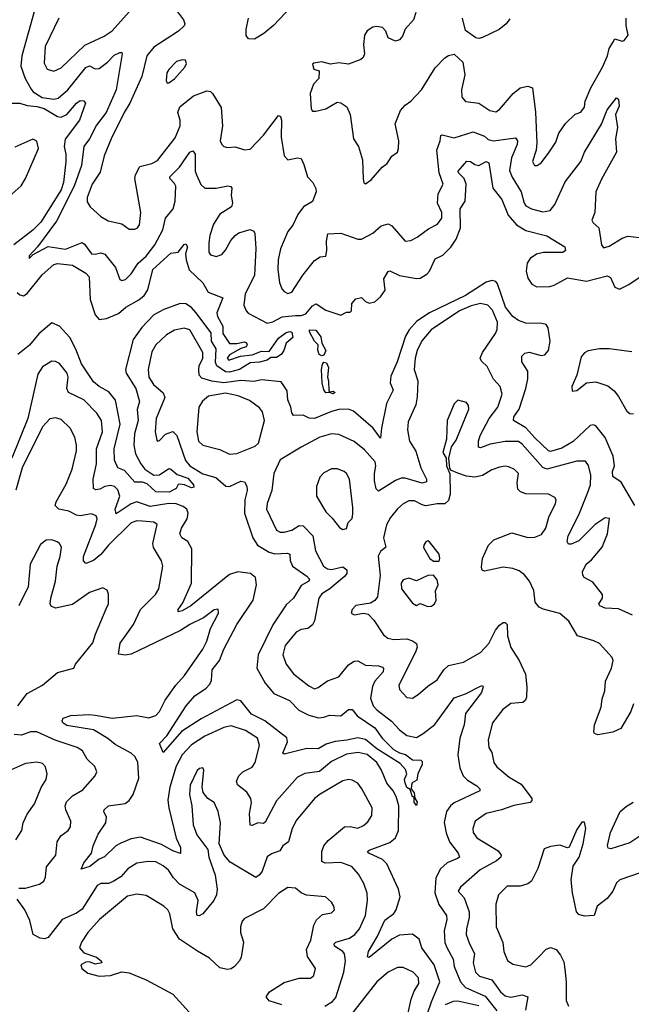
# Model space of a CAD drawing. Extents: x 1892934 to 2008621, y 567149 to 683290.
# Tile 62 of 256: x 1897095 to 1900333, y 625215 to 630426. Entities that reach past the tile are written whole.
import ezdxf

# ---------------------------------------------------------------- set-up
doc = ezdxf.new("R2010")
doc.units = 0

msp = doc.modelspace()

# ---------------------------------------------------------------- linework, layer by layer
at = {"layer": '0CON20XD'}
for points in [[(1897173.8, 630475), (1897106.1, 630235), (1897100.7, 630180.7), (1897123.3, 630115), (1897155, 630058.5), (1897165.5, 630045), (1897214, 630014), (1897275, 630006.4), (1897298.5, 630011.5), (1897349.1, 630055), (1897445, 630174), (1897465, 630181.3), (1897495, 630166.5), (1897515, 630167.5), (1897559.1, 630200.9), (1897595, 630238.8), (1897625, 630252.5), (1897635, 630253.3), (1897637.8, 630245), (1897605.3, 630055), (1897552.5, 629935), (1897502.3, 629867.7), (1897464.2, 629795), (1897435.3, 629755), (1897421.7, 629655), (1897383.7, 629545), (1897290.6, 629359.4), (1897190, 629225)], [(1897302.1, 630435), (1897230, 630285), (1897225.4, 630195.4), (1897240.8, 630165), (1897275, 630154.4), (1897315, 630170.9), (1897439.3, 630290.7), (1897541.5, 630338.5), (1897585, 630366.9), (1897675, 630467.5)], [(1897925, 630475.7), (1897962.2, 630425), (1897968.6, 630405), (1897965, 630393.8), (1897935.7, 630365), (1897805, 630281.2), (1897768, 630235), (1897741.2, 630125), (1897678.4, 629985), (1897647.4, 629935), (1897580, 629795), (1897542, 629705), (1897520.6, 629619.4), (1897478.9, 629555), (1897451.5, 629485), (1897451.7, 629461.7), (1897468, 629435), (1897525, 629384.4), (1897562.6, 629362.6), (1897635, 629345.5), (1897675, 629317.5), (1897705, 629316.9), (1897719.2, 629325), (1897728.9, 629341.1), (1897737.1, 629405), (1897705.5, 629585), (1897708.8, 629605), (1897730.7, 629649.3), (1897795, 629665.3), (1897825, 629680.8), (1897918.3, 629801.7), (1897944.1, 629865), (1897943.8, 629895), (1897932.3, 629935), (1897942.5, 629965), (1898016, 630024), (1898085, 630050), (1898105, 630045.6), (1898115.9, 630035.9), (1898161.5, 629961.5), (1898168.2, 629865), (1898157.1, 629785), (1898164.4, 629765), (1898175, 629755.8), (1898195, 629750.6), (1898235, 629753.5), (1898285, 629737.3), (1898315, 629741.8), (1898385.3, 629814.7), (1898465, 629920), (1898475, 629913.3), (1898480.6, 629895), (1898479.5, 629805), (1898495.5, 629705.5), (1898515, 629684.2), (1898565, 629694.4), (1898585, 629690.8), (1898599.8, 629659.8), (1898618.1, 629595), (1898646.7, 629565), (1898663.2, 629533.2), (1898665.5, 629515), (1898645, 629464.3), (1898597.8, 629435), (1898567.3, 629395), (1898541.2, 629338.8), (1898515.4, 629305), (1898476.7, 629213.3), (1898463.7, 629155), (1898462.5, 629105), (1898470.6, 629035), (1898482.2, 629002.2), (1898495, 628986.9), (1898515, 628976.9), (1898535, 628984.4), (1898594.6, 629075), (1898655, 629151.1), (1898685, 629172), (1898715.6, 629174.4), (1898721.9, 629205), (1898718.6, 629255), (1898726.4, 629293.6), (1898795, 629297.1), (1898885, 629264.2), (1898905, 629264.3), (1898965, 629296.9), (1899008, 629335), (1899045, 629346.7), (1899065, 629335.8), (1899136.1, 629253.9), (1899165, 629256.9), (1899200, 629275), (1899260, 629320), (1899306.7, 629345), (1899330, 629375), (1899330.4, 629405), (1899307.1, 629455), (1899311.3, 629505), (1899336.8, 629555), (1899316.4, 629616.4), (1899304.3, 629735), (1899321.8, 629785), (1899325, 629813.3), (1899332.4, 629817.6), (1899395, 629801.4), (1899495, 629832.3), (1899555, 629809.6), (1899575, 629791.8), (1899604.3, 629784.3), (1899720.5, 629800.5), (1899730, 629785), (1899729.2, 629765), (1899698.4, 629695), (1899688.1, 629628.1), (1899702.3, 629592.3), (1899749.2, 629515), (1899765.6, 629455.6), (1899775, 629441.8), (1899805, 629424.5), (1899865, 629409.1), (1899903.2, 629416.8), (1899928, 629448), (1899982.5, 629567.5), (1900065.3, 629675), (1900086.1, 629725), (1900176, 629874), (1900205, 629948.8), (1900255, 630012.5), (1900265.8, 630005.8), (1900269.1, 629969.1), (1900249.1, 629925), (1900260, 629855), (1900249.2, 629795), (1900255.5, 629725), (1900175, 629583.1), (1900145.3, 629515), (1900140, 629405), (1900124.4, 629365), (1900130.4, 629350.4), (1900161.8, 629325), (1900174.6, 629234.6), (1900185, 629219.2), (1900215, 629227.3), (1900285, 629270.4), (1900315, 629280), (1900375, 629273.3)], [(1898534.8, 630495.2), (1898439.4, 630395), (1898387.7, 630352.3), (1898337.4, 630322.6), (1898305.7, 630325.7), (1898293.2, 630343.2), (1898293.6, 630375), (1898306.2, 630435)], [(1899192.1, 630465), (1899179.3, 630425), (1899135, 630375.5), (1899121, 630339), (1899105, 630318.9), (1899085, 630313.1), (1899045, 630329.4), (1899034, 630365), (1899015, 630384.1), (1898985, 630390.5), (1898965, 630386.8), (1898935, 630366.9), (1898921.2, 630345), (1898914.7, 630295), (1898920, 630245), (1898913.3, 630226.7), (1898901.2, 630215), (1898835, 630190.6), (1898785, 630197.8), (1898740.9, 630190.9), (1898695, 630203.3), (1898653, 630197), (1898645, 630190), (1898652.5, 630165), (1898680, 630155), (1898679.2, 630115), (1898650, 630085), (1898632.5, 630035), (1898638.1, 629955), (1898645, 629942.9), (1898662.2, 629942.2), (1898715.8, 629954.2), (1898775, 629990), (1898795, 629985.6), (1898826.5, 629965), (1898845.5, 629925), (1898862.5, 629795), (1898889.2, 629755), (1898910, 629685), (1898914.1, 629584.1), (1898917.5, 629565), (1898925, 629557.5), (1898955, 629578.8), (1899013.9, 629646.1), (1899040, 629665), (1899065, 629704.2), (1899094.4, 629725.6), (1899101.4, 629745), (1899101.5, 629785), (1899082.1, 629875), (1899111.5, 629945), (1899135, 629973.8), (1899165.6, 629995), (1899223.1, 630055), (1899295, 630172), (1899346, 630225), (1899365, 630236.9), (1899395, 630243.3), (1899441.7, 630201.7), (1899450.9, 630135), (1899434.7, 630055.2), (1899436.5, 630016.5), (1899455, 629993.3), (1899525, 629984.7), (1899584.2, 629945), (1899615, 629939.1), (1899635, 629951.5), (1899707.5, 630035), (1899745, 630066.2), (1899785, 630074.5), (1899809.2, 630065), (1899826.5, 629936.5), (1899832.8, 629775), (1899828.8, 629735), (1899810.8, 629675), (1899820, 629655), (1899835, 629653.8), (1899855, 629668), (1899895, 629719.2), (1899932.7, 629777.3), (1899950, 629825), (1899985, 629877.5), (1900035, 629926.7), (1900065, 629937.1), (1900085, 629962.9), (1900088.1, 629995), (1900118.2, 630065), (1900180, 630175), (1900207.3, 630235), (1900216.3, 630273.7), (1900234.6, 630305.4), (1900245, 630325.6), (1900285, 630312), (1900295, 630315.4), (1900316.2, 630345), (1900305.3, 630395.3), (1900305.7, 630435)], [(1899689.6, 630430.4), (1899671.2, 630405), (1899633.3, 630375), (1899545, 630332.5), (1899525, 630326.2), (1899510.5, 630330.5), (1899455, 630369.2), (1899439.6, 630435)], [(1897875, 630090), (1897885, 630092), (1897915, 630112.5), (1897968.9, 630175), (1897978.6, 630195), (1897972.5, 630212.5), (1897955, 630214.3), (1897925, 630204.3), (1897885, 630162), (1897874.5, 630145), (1897870, 630105), (1897875, 630090)], [(1897055, 629984.7), (1897095, 629985.2), (1897135, 629971.4), (1897185, 629967.2), (1897225, 629956.3), (1897295, 629913.9), (1897315, 629909.8), (1897345, 629924.7), (1897395, 629983.9), (1897415, 629998.5), (1897435, 629997.1), (1897443.6, 629985), (1897412.4, 629895), (1897335.8, 629794.2), (1897330.8, 629755), (1897339.7, 629715), (1897339.5, 629675), (1897326.6, 629565), (1897315, 629526.1), (1897207.5, 629355), (1897165, 629311.5), (1897064.9, 629235.1)], [(1897008.3, 629461.7), (1897102.7, 629547.3), (1897125.5, 629585), (1897194.6, 629745), (1897185, 629784), (1897165, 629794.4), (1897068.5, 629751.5)], [(1897190, 629225), (1897145, 629176.7), (1897145, 629162.5), (1897167.1, 629182.9), (1897245, 629225.5), (1897338.1, 629211.9), (1897425, 629247.5), (1897438.1, 629238.1), (1897475, 629187.7), (1897495, 629184.7), (1897525, 629192.2), (1897545.3, 629185.3), (1897602.2, 629115), (1897625, 629052), (1897635, 629045.8), (1897655, 629051.1), (1897685, 629081.4), (1897721.9, 629138.1), (1897765, 629175.4), (1897810.8, 629235), (1897852, 629315), (1897866.4, 629375), (1897907.5, 629425), (1897917.5, 629465), (1897921.1, 629545), (1897915, 629559.4), (1897890, 629585), (1897890.6, 629595), (1897940.9, 629645), (1897995, 629724.3), (1898012, 629732), (1898024.5, 629714.5), (1898024.7, 629625), (1898030.3, 629605), (1898053.7, 629553.7), (1898075, 629535.5), (1898135, 629533.8), (1898196.7, 629546.7), (1898212.7, 629542.7), (1898218, 629535), (1898214.5, 629495), (1898222.4, 629457.6), (1898215.6, 629435), (1898153.8, 629396.2), (1898121.1, 629345), (1898102.5, 629285), (1898097.1, 629245), (1898096.4, 629196.4), (1898105, 629182), (1898135, 629172.2), (1898165.6, 629184.4), (1898185, 629206.2), (1898213, 629257), (1898235, 629284.3), (1898255, 629298.1), (1898315, 629315.7), (1898335, 629306.2), (1898340.8, 629295), (1898346, 629216), (1898337.5, 629072.5), (1898288.4, 628975), (1898281.8, 628915), (1898293.6, 628885), (1898305, 628873.1), (1898405, 628820.4), (1898435, 628827.6), (1898485, 628853.7), (1898555, 628861.2), (1898585, 628860), (1898610.8, 628869.2), (1898645, 628911.9), (1898665, 628922.2), (1898715, 628889.1), (1898795, 628862.2), (1898825, 628879.2), (1898845, 628879.2), (1898852, 628885), (1898853.5, 628925), (1898875, 628948.9), (1898905, 628956), (1898925, 628934), (1898945, 628925.8), (1898975, 628933.1), (1899005, 628959.1), (1899030.8, 628995), (1899022.1, 629055), (1899045, 629094.4), (1899055, 629096.7), (1899105, 629071.8), (1899195, 629057.2), (1899215, 629057.8), (1899250.8, 629079.2), (1899265, 629095.6), (1899295, 629160), (1899335, 629180.4), (1899377.9, 629222.1), (1899405.2, 629264.8), (1899429.1, 629325), (1899427.5, 629425), (1899453.2, 629465), (1899458.9, 629555), (1899447.8, 629585), (1899418.5, 629615), (1899416.7, 629625), (1899462.3, 629677.7), (1899481.2, 629675), (1899505, 629659.4), (1899525, 629654.4), (1899565, 629675.4), (1899579.1, 629669.1), (1899599.1, 629535), (1899647.1, 629475), (1899681.8, 629391.8), (1899725, 629340.7), (1899775, 629311.1), (1899885, 629283), (1899981.1, 629225), (1899984.3, 629205), (1899971.2, 629195), (1899868.8, 629195), (1899831.4, 629185), (1899797.6, 629162.4), (1899782.6, 629137.4), (1899775.8, 629095), (1899785, 629058.6), (1899806.3, 629026.3), (1899833.2, 629013.2), (1899902.5, 629015), (1899925, 629021.3), (1899995, 629059.6), (1900095, 629042.1), (1900205, 629070.4), (1900222.4, 629062.4), (1900245, 629010.8), (1900270.9, 629000.9), (1900320.5, 629025), (1900375, 629061.4)], [(1897082.3, 628982.3), (1897095, 628970.9), (1897115, 628965.4), (1897135, 628976.4), (1897213.5, 629076.5), (1897275, 629130.5), (1897295, 629135.2), (1897375, 629127.1), (1897445, 629084.5), (1897463.5, 629065), (1897468.5, 628945), (1897494.6, 628864.6), (1897515, 628840), (1897555, 628844.4), (1897618.6, 628871.4), (1897657.5, 628905), (1897726.3, 628943.7), (1897753.8, 628966.2), (1897773.8, 628996.2), (1897800.5, 629105), (1897895, 629190), (1897933.9, 629196.1), (1897965, 629235.7), (1897975, 629239.2), (1897983.1, 629225), (1897973.7, 629186.3), (1897975.8, 629155), (1897993.1, 629103.1), (1898065, 629034.4), (1898093.5, 628983.5), (1898170, 628955), (1898138.9, 628875), (1898142.5, 628855), (1898169.7, 628805), (1898170, 628765), (1898205, 628712.9), (1898245, 628711.9), (1898285, 628722), (1898295.8, 628715.8), (1898298.8, 628705), (1898293.3, 628695), (1898265, 628686), (1898205, 628652.5), (1898194.3, 628635), (1898202.5, 628625), (1898264.5, 628645.5), (1898325, 628652.1), (1898375, 628671.5), (1898415, 628670), (1898465, 628741.6), (1898505, 628770.7), (1898525, 628775.7), (1898535, 628772), (1898540.4, 628745), (1898505.8, 628715), (1898493.8, 628675), (1898478.5, 628655), (1898455, 628639.3), (1898425, 628637.8), (1898405, 628623.6), (1898365, 628613.4), (1898315, 628610), (1898259.5, 628575), (1898205, 628561), (1898185, 628562.7), (1898138.9, 628595), (1898131.9, 628611.9), (1898135.5, 628685), (1898110, 628725), (1898108.9, 628768.9), (1898027.4, 628877.4), (1898005, 628902.7), (1897975, 628921.8), (1897945, 628924.3), (1897857.6, 628892.4), (1897805, 628864.6), (1897741.9, 628798.1), (1897695.7, 628734.3), (1897656, 628575), (1897658.9, 628555), (1897709.5, 628475), (1897730, 628405), (1897716.9, 628363.1), (1897722.4, 628305), (1897702.5, 628235), (1897700, 628175), (1897708.9, 628128.9), (1897735.8, 628075.8), (1897758.3, 628048.3), (1897805, 628015.8), (1897835, 628018), (1897885, 628051.4), (1897895, 628047.8), (1897929.6, 628019.6), (1897985, 628000.3), (1898015.5, 627965), (1898017.7, 627952.3), (1898005, 627948.8), (1897967.5, 627965), (1897942, 627968), (1897934, 627966), (1897923.8, 627945), (1897886, 627925), (1897815, 627927.9), (1897769.3, 627969.3), (1897745, 627979.4), (1897705, 627978.9), (1897650.5, 628040.5), (1897614.7, 628054.7), (1897596.9, 628095), (1897594.8, 628155), (1897626.2, 628285), (1897602.1, 628412.1), (1897567.5, 628457.5), (1897515, 628484.8), (1897485, 628510.3), (1897422.2, 628605), (1897392.4, 628682.4), (1897359.7, 628745), (1897305, 628804.5), (1897265, 628821.5), (1897196.7, 628763.3), (1897146.5, 628703.5), (1897085.3, 628654.7)], [(1900352.3, 627855), (1900279.2, 627979.2), (1900235, 628009.2), (1900232.7, 628035), (1900244.7, 628065.3), (1900236.8, 628116.8), (1900194.2, 628215), (1900145, 628276.2), (1900131.7, 628281.7), (1900115, 628279.2), (1900025, 628193.2), (1899965, 628158.3), (1899905, 628141.6), (1899894.8, 628144.8), (1899822.9, 628212.9), (1899775, 628266.5), (1899708.8, 628305), (1899711, 628325), (1899739.5, 628365), (1899775, 628474.3), (1899785.2, 628525), (1899785.8, 628565.8), (1899753.5, 628615), (1899753.3, 628645), (1899768.9, 628661.1), (1899792.7, 628667.3), (1899855, 628648.8), (1899875, 628652.5), (1899894.7, 628675.3), (1899903.4, 628725), (1899893.1, 628795), (1899882.6, 628812.6), (1899858.9, 628818.9), (1899775, 628821), (1899735, 628833.9), (1899706.7, 628855), (1899667.5, 628905), (1899625, 629028.5), (1899615, 629040.9), (1899595, 629046.8), (1899565, 629037.5), (1899455, 628965.9), (1899265, 628874.1), (1899198.4, 628831.6), (1899157.4, 628785), (1899138.4, 628751.6), (1899093.2, 628615), (1899060.1, 628539.9), (1899056.1, 628505), (1899072.1, 628465), (1899036.7, 628395), (1899010, 628265), (1899005, 628211.2), (1898966.9, 628265), (1898861.5, 628355), (1898835, 628365.9), (1898785, 628363.8), (1898745, 628353.5), (1898655.9, 628315.9), (1898627.3, 628317.3), (1898595, 628332.7), (1898545, 628332.2), (1898535.4, 628345.4), (1898530.7, 628375), (1898513.9, 628415), (1898511.5, 628461.5), (1898480, 628510), (1898375, 628520), (1898335, 628510.8), (1898266.2, 628516.2), (1898175, 628505.3), (1898112.8, 628512.8), (1898058.9, 628528.9), (1898044.8, 628544.8), (1898042.8, 628575), (1898045.2, 628595), (1898063.9, 628635), (1898063.9, 628665), (1897995, 628784.5), (1897965, 628793.9), (1897915, 628783.3), (1897871.7, 628758.3), (1897815, 628705.6), (1897795, 628668.8), (1897775.8, 628575), (1897778.8, 628535), (1897803.1, 628495), (1897855, 628450.9), (1897863.2, 628426.8), (1897817.1, 628315), (1897812.5, 628245), (1897820.9, 628200.9), (1897825, 628196.2), (1897835, 628200), (1897867.2, 628232.8), (1897906, 628246), (1897927.3, 628225), (1897972.9, 628092.9), (1897996.2, 628065), (1898065, 628023.2), (1898133.1, 628003.1), (1898186.9, 627956.9), (1898205, 627956.2), (1898265, 627983.5), (1898285, 627980.8), (1898297.3, 627957.3), (1898299.3, 627935), (1898287.3, 627885), (1898284.7, 627815), (1898329.7, 627685), (1898354.9, 627644.9), (1898415, 627608.4), (1898445, 627598.9), (1898513.1, 627603.1), (1898525, 627597.5), (1898527.2, 627565), (1898539.2, 627535), (1898615, 627481.8), (1898629.6, 627465), (1898625.6, 627455), (1898585, 627432.5), (1898545, 627364.4), (1898505, 627330), (1898435.5, 627224.5), (1898356.8, 627065), (1898351.4, 626995), (1898393.8, 626915), (1898439.7, 626859.7), (1898523.7, 626823.7), (1898572.6, 626772.6), (1898625.2, 626745.2), (1898677.7, 626732.3), (1898705, 626734.7), (1898735, 626746.2), (1898795, 626742.3), (1898835, 626775.3), (1898855, 626775.4), (1898882.5, 626742.5), (1898975, 626678.9), (1899013.3, 626623.3), (1899073.5, 626563.5), (1899105, 626546.1), (1899137.6, 626537.6), (1899175, 626509.1), (1899218.2, 626508.2), (1899225, 626500), (1899225.2, 626484.8)], [(1900338.6, 627275), (1900265, 627307.5), (1900195, 627311.2), (1900166, 627325), (1900162, 627335), (1900180.8, 627365), (1900181.4, 627385), (1900129.5, 627449.5), (1900084.2, 627475), (1900076.4, 627486.4), (1900075.4, 627505), (1900094.7, 627545.3), (1900123.1, 627566.9), (1900179.2, 627635), (1900207.1, 627705), (1900216.8, 627786.8), (1900195, 627790), (1900141.9, 627755), (1900055, 627668.6), (1900015, 627650), (1900001.4, 627651.4), (1899992.9, 627665), (1899999.5, 627695), (1900054.7, 627805), (1900100.9, 627920.9), (1900116.5, 627965), (1900119.2, 628015), (1900106.4, 628066.4), (1900090.3, 628090.3), (1900045, 628090), (1899885, 628048), (1899865, 628056.4), (1899755, 628180.4), (1899735, 628194.1), (1899665, 628194.1), (1899585, 628180.3), (1899535, 628161.1), (1899523.4, 628163.4), (1899523.7, 628195), (1899532.1, 628225), (1899580.9, 628315), (1899626.7, 628375), (1899649.6, 628445), (1899639.5, 628485), (1899604.2, 628524.2), (1899570.8, 628590.8), (1899539.7, 628619.7), (1899532.9, 628635), (1899545, 628664.4), (1899614.6, 628765), (1899623.5, 628786.5), (1899625.3, 628825), (1899598.3, 628888.3), (1899573.1, 628915), (1899535, 628924.2), (1899485, 628912.2), (1899423.8, 628885), (1899273.4, 628785), (1899223.3, 628726.7), (1899199.2, 628675), (1899188.6, 628635), (1899183.2, 628575), (1899202.3, 628515), (1899200.2, 628429.8), (1899191.8, 628388.2), (1899152, 628298), (1899147.5, 628255), (1899158.9, 628195), (1899193.1, 628143.1), (1899218.1, 628055), (1899248, 627995), (1899249.4, 627980.6), (1899225, 627974.3), (1899135, 627999.4), (1899115, 627999.3), (1899085, 627988.2), (1898995, 627931.1), (1898982.7, 627942.7), (1898973.3, 627985), (1898972.8, 628025), (1898981.2, 628065), (1898976.5, 628086.5), (1898920.5, 628150.5), (1898865, 628193.1), (1898785, 628231.8), (1898745, 628233.8), (1898683.7, 628216.3), (1898585, 628164.6), (1898473.8, 628096.2), (1898440.9, 628025), (1898429.7, 627935), (1898404.7, 627865), (1898401.8, 627835), (1898454.5, 627725), (1898474.2, 627714.2), (1898495.8, 627714.2), (1898535, 627724.6), (1898575, 627749.6), (1898595, 627747.1), (1898646.2, 627695), (1898660.8, 627615), (1898703.5, 627533.5), (1898725, 627520.5), (1898745, 627517.3), (1898805, 627531.2), (1898826.9, 627515), (1898826.7, 627495), (1898815, 627480), (1898736.2, 627415), (1898695, 627388.2), (1898678, 627365), (1898655.3, 627244.7), (1898645.9, 627224.1), (1898620, 627205), (1898585, 627198.5), (1898558.1, 627185), (1898500, 627115), (1898488.4, 627065), (1898505.3, 627015.3), (1898545.5, 626965), (1898625, 626901.5), (1898655, 626885.5), (1898675, 626892.5), (1898725, 626927.1), (1898785, 626948.5), (1898835, 627011.9), (1898865, 627031.4), (1898885, 627032.5), (1898925, 627010.5), (1898995, 627006.1), (1899015, 626999.4), (1899021.9, 626991.9), (1899019.5, 626975), (1898975.2, 626924.8), (1898963.2, 626896.8), (1898953, 626835), (1898966.2, 626795), (1898985, 626773.2), (1899064.3, 626714.3), (1899105, 626668), (1899145, 626637.5), (1899195, 626627.7), (1899231.8, 626648.2), (1899293, 626697), (1899395, 626836.9), (1899455, 626858.9), (1899535, 626898.5), (1899545, 626902), (1899549.4, 626895), (1899539.7, 626865), (1899456.1, 626755), (1899447.6, 626695), (1899425.9, 626624.1), (1899414.5, 626535), (1899425, 626466.7), (1899442.2, 626425), (1899465, 626402.3), (1899515, 626372.5), (1899531.1, 626355), (1899531.4, 626345), (1899395, 626281.2), (1899375, 626265.6), (1899354.2, 626235.8), (1899341.6, 626178.4), (1899352.3, 626122.3), (1899370, 626075), (1899416.9, 626015), (1899422.7, 625995), (1899413.7, 625986.3), (1899358.9, 625965), (1899323, 625933), (1899297.8, 625885), (1899293.2, 625805), (1899313.3, 625743.3), (1899354.2, 625685), (1899355.8, 625665), (1899342.3, 625605), (1899346.7, 625543.3), (1899355.7, 625515.7), (1899390.3, 625455), (1899396.1, 625415), (1899429.4, 625335), (1899455.1, 625305.1), (1899558.8, 625258.8), (1899621.4, 625181.4)], [(1898695, 628647.9), (1898680.4, 628655), (1898673.2, 628676.8), (1898676, 628705), (1898655, 628725.6), (1898628.6, 628775), (1898630, 628785), (1898663.4, 628783.4), (1898688.5, 628748.5), (1898694, 628715), (1898715.4, 628675), (1898705, 628651.5), (1898695, 628647.9)], [(1900335, 628668.8), (1900215, 628684.1), (1900165, 628684.7), (1900105, 628674), (1900085, 628663.1), (1900068.3, 628641.7), (1900044.7, 628545.2), (1900017.5, 628485), (1900020.2, 628460.2), (1900045, 628463.8), (1900095.2, 628504.8), (1900145, 628510.5), (1900208.9, 628488.9), (1900242.4, 628462.4), (1900265, 628432.5), (1900310, 628355), (1900325, 628342.7), (1900345, 628340.3)], [(1899225.2, 626484.8), (1899202.7, 626435), (1899197.6, 626402.4), (1899173.3, 626386.7), (1899169.4, 626375), (1899168, 626355), (1899184.3, 626335), (1899186.9, 626306.9), (1899200, 626285), (1899195, 626268), (1899183.6, 626285), (1899183, 626313), (1899175, 626314.2), (1899161.7, 626351.7), (1899145, 626363.1), (1899135, 626386.7), (1899133.1, 626405), (1899143.8, 626435), (1899138, 626458), (1899109.7, 626489.8), (1898985, 626566.7), (1898925, 626616.6), (1898885, 626626), (1898827.2, 626612.8), (1898765, 626607), (1898718.4, 626591.6), (1898675, 626568.2), (1898615, 626569.2), (1898495, 626539.4), (1898487.5, 626545), (1898512.5, 626605), (1898509.6, 626625), (1898392.2, 626715), (1898321.6, 626751.6), (1898265, 626820.7), (1898245, 626826.6), (1898215, 626811.1), (1898055, 626726.4), (1897951.4, 626658.6), (1897855, 626548.8), (1897835.7, 626595), (1897873.6, 626636.4), (1897977.1, 626795), (1898022.8, 626847.2), (1898081.6, 626888.4), (1898100.9, 626909.1), (1898110.5, 626929.5), (1898113.6, 626986.4), (1898152.5, 627035), (1898176.4, 627095), (1898244.7, 627225), (1898330.3, 627355), (1898348.3, 627435), (1898343.3, 627475), (1898317.5, 627495), (1898250, 627505), (1898205, 627490), (1898001.2, 627325), (1897955, 627297.9), (1897933.2, 627293.2), (1897933.5, 627305), (1897959.1, 627340.9), (1898004.6, 627445), (1898005.8, 627625.8), (1897985.4, 627665), (1897954.3, 627684.3), (1897943.4, 627705), (1897952.4, 627735), (1897982.3, 627785), (1897986.2, 627815), (1897980.5, 627835), (1897960.6, 627850.6), (1897923.3, 627863.3), (1897885, 627865.4), (1897785, 627850.5), (1897714.7, 627874.7), (1897685, 627864.8), (1897605, 627811.3), (1897601.1, 627835), (1897625.2, 627905), (1897615, 627938.2), (1897596.4, 627956.4), (1897575, 627960.6), (1897545.8, 627955), (1897519, 627941), (1897498, 627938), (1897485.6, 627945), (1897484.6, 627995), (1897501.3, 628075), (1897500.9, 628155), (1897533.1, 628245), (1897527.4, 628305), (1897503.8, 628343.8), (1897435, 628414.5), (1897353.5, 628453.5), (1897345.3, 628475), (1897352.3, 628535), (1897347.1, 628555), (1897305, 628606.9), (1897285, 628618.1), (1897265, 628618.9), (1897215, 628588.9), (1897190.5, 628549.5), (1897138.1, 628315), (1897053.8, 628105)], [(1898755, 628446.7), (1898735, 628453.8), (1898715, 628452.2), (1898705, 628468), (1898696.3, 628505), (1898693.7, 628575), (1898697.5, 628602.5), (1898705, 628613.5), (1898720.1, 628610.1), (1898730.6, 628585), (1898723.9, 628535), (1898730.6, 628515), (1898732.5, 628462.5), (1898735, 628457.5), (1898755, 628460), (1898765, 628453.8), (1898755, 628446.7)], [(1898205, 628127.1), (1898245, 628131.1), (1898341.2, 628168.8), (1898360, 628185), (1898391.1, 628305), (1898380.9, 628350.9), (1898365, 628372.5), (1898311.6, 628411.6), (1898252.5, 628435), (1898185, 628449.2), (1898095, 628434.7), (1898062.2, 628407.8), (1898043.9, 628375), (1898032.8, 628245), (1898042.1, 628195), (1898064.7, 628174.7), (1898155, 628151.8), (1898205, 628127.1)], [(1900344.5, 626805), (1900331.4, 626765), (1900277.1, 626675), (1900235.8, 626655.8), (1900155, 626642), (1900138.3, 626648.3), (1900134, 626655), (1900137.8, 626695), (1900172.7, 626787.3), (1900178.1, 626831.9), (1900193.8, 626875), (1900197.3, 626925), (1900228.9, 626995), (1900237.7, 627035), (1900231.1, 627051.1), (1900165, 627124.3), (1900135, 627139.6), (1900048.6, 627165), (1900002.8, 627242.7), (1899955, 627283.1), (1899866.1, 627306.1), (1899845, 627317.1), (1899824.5, 627344.5), (1899817.5, 627405), (1899794.4, 627455), (1899767.6, 627487.6), (1899738.8, 627508.8), (1899705, 627522.1), (1899655, 627528.5), (1899555, 627508), (1899543.3, 627513.3), (1899539.2, 627529.2), (1899544.4, 627575), (1899577.1, 627645), (1899605, 627674.4), (1899700.9, 627710.9), (1899785, 627685.4), (1899823.1, 627686.9), (1899857.8, 627702.2), (1899880.4, 627735), (1899896, 627794), (1899932.5, 627865), (1899934.4, 627885), (1899927.6, 627897.6), (1899895, 627915.4), (1899775, 627917.5), (1899747.2, 627927.2), (1899732.1, 627942.1), (1899729.4, 627975), (1899735.8, 628025), (1899714, 628045), (1899685, 628059.5), (1899665, 628063.5), (1899635, 628058.9), (1899595, 628044.5), (1899546.1, 628013.9), (1899505, 628004.8), (1899460.6, 628010.6), (1899415.5, 628025.5), (1899381.2, 628041.2), (1899371.7, 628051.7), (1899366.7, 628105), (1899382, 628165), (1899405, 628201.2), (1899473.1, 628365), (1899471.4, 628385), (1899460.3, 628400.3), (1899415, 628413.3), (1899395, 628392.5), (1899358.1, 628305), (1899354.4, 628205.6), (1899336, 628135), (1899352.5, 628105), (1899353.8, 628065), (1899372.5, 628022.5), (1899373.7, 627915), (1899365, 627881.1), (1899345, 627863.9), (1899305, 627864.7), (1899245, 627854.2), (1899225, 627857.9), (1899185, 627879.6), (1899155, 627880.7), (1899125, 627864.6), (1899095, 627836.9), (1899058.1, 627791.9), (1899037.6, 627752.4), (1899021.3, 627685), (1899032.9, 627635), (1899005, 627612.5), (1898993.4, 627586.6), (1899003.8, 627485), (1898988.7, 627371.3), (1898975, 627352.9), (1898952.1, 627337.9), (1898874.6, 627325.4), (1898856, 627305), (1898850, 627285), (1898865, 627276.2), (1898915, 627286), (1898940, 627280), (1898969.2, 627249.2), (1899020.5, 627170.5), (1899043.3, 627153.3), (1899075, 627146.4), (1899145, 627149.7), (1899175, 627139.7), (1899195.4, 627125), (1899200, 627105), (1899191.3, 627078.7), (1899101.8, 626905), (1899105, 626881.2), (1899145, 626840), (1899175, 626835.8), (1899205, 626854.2), (1899255, 626899.4), (1899305, 626933.3), (1899341.2, 626985), (1899365, 627008.8), (1899443.9, 627026.1), (1899535, 627076.7), (1899578.2, 627125), (1899614.5, 627195), (1899635, 627222), (1899655, 627236.2), (1899665, 627236.2), (1899675.6, 627225.6), (1899678.2, 627165), (1899695, 627103.3), (1899740, 627035), (1899772.6, 626962.6), (1899780, 626895), (1899778.6, 626841.4), (1899772.2, 626825), (1899758.1, 626811.9), (1899695, 626807.5), (1899653.1, 626775), (1899597.8, 626705), (1899574.5, 626614.5), (1899579.4, 626575), (1899595, 626548.8), (1899606, 626496), (1899621.5, 626471.5), (1899686.8, 626416.8), (1899749.7, 626379.8), (1899806, 626305), (1899806.8, 626293.2), (1899797.3, 626282.7), (1899711.7, 626268.3), (1899645, 626243.8), (1899565, 626225.4), (1899506.1, 626183.9), (1899493.3, 626145), (1899496.7, 626125), (1899515, 626095.8), (1899627.7, 626027.7), (1899644.4, 626005), (1899641.9, 625995), (1899619.4, 625975), (1899532.7, 625927.3), (1899428.8, 625835), (1899416.2, 625815), (1899448.1, 625778.1), (1899474, 625705), (1899474.7, 625675), (1899460, 625615), (1899459.3, 625585), (1899476, 625535), (1899502.7, 625485), (1899495.3, 625435), (1899508.2, 625385), (1899530, 625365), (1899595, 625345.3), (1899641, 625281), (1899665, 625260), (1899695, 625253.3), (1899755, 625265.3), (1899785, 625255.6), (1899772.5, 625185)], [(1897494, 626745), (1897585, 626730.6), (1897715, 626743.8), (1897778.1, 626731.9), (1897815, 626743.3), (1897835, 626765.7), (1897865.4, 626825), (1897922.5, 626905), (1897967.1, 626955), (1898064.1, 627095), (1898085, 627137.5), (1898105.4, 627205), (1898147.1, 627285), (1898145.8, 627305.8), (1898125, 627302.5), (1898068.7, 627261.3), (1897995, 627224.7), (1897946.9, 627193.1), (1897685, 627068.9), (1897654, 627064), (1897618, 627068), (1897626.5, 627126.5), (1897698.1, 627225), (1897734.4, 627305), (1897813.6, 627385), (1897831.1, 627415), (1897853.6, 627535), (1897845, 627562), (1897803.4, 627633.4), (1897799.2, 627655), (1897822.9, 627755), (1897805, 627767.9), (1897742.8, 627772.8), (1897715, 627773.3), (1897685, 627763.2), (1897565.2, 627644.8), (1897525, 627595.5), (1897485, 627563.8), (1897445, 627547.5), (1897432.8, 627562.8), (1897433.1, 627585), (1897498.5, 627755), (1897504.4, 627784.4), (1897500.5, 627800.5), (1897475, 627811.8), (1897415, 627801.3), (1897395, 627803.8), (1897355, 627824.6), (1897302, 627835), (1897282.9, 627855), (1897287.5, 627875), (1897341.4, 627968.6), (1897372.3, 628047.7), (1897396.2, 628145), (1897396.4, 628175), (1897386.2, 628216.2), (1897361.8, 628265), (1897315, 628310), (1897285, 628319.6), (1897255, 628313.6), (1897215, 628270.9), (1897107.3, 628055), (1897073.9, 627936.1)], [(1898805, 627727.5), (1898825, 627734), (1898834.4, 627765.6), (1898854.4, 627785.6), (1898858, 627812), (1898859.2, 627845), (1898841.4, 627995), (1898825.8, 628025), (1898813.3, 628035), (1898775, 628049.4), (1898745, 628049.4), (1898705, 628027.5), (1898684, 628005), (1898665.8, 627955), (1898665.8, 627905), (1898715, 627821.2), (1898748.9, 627788.9), (1898788.3, 627738.3), (1898805, 627727.5)], [(1897085.2, 626794.8), (1897135, 626861.1), (1897216.4, 626903.6), (1897295, 626971.9), (1897382.5, 626995), (1897391.2, 627015), (1897482.2, 627127.8), (1897495.8, 627175), (1897552.4, 627307.6), (1897564.4, 627335), (1897565.9, 627385.9), (1897557.7, 627407.7), (1897535, 627419.2), (1897465, 627395.5), (1897375, 627332), (1897285, 627312.7), (1897261.7, 627321.7), (1897257.1, 627335), (1897260.5, 627365), (1897284.6, 627455.4), (1897293.2, 627535), (1897309.6, 627585), (1897315.6, 627635), (1897305.8, 627655), (1897293.6, 627663.6), (1897265, 627673.1), (1897235, 627671.9), (1897205, 627648.8), (1897150, 627545), (1897140, 627425), (1897090.4, 627325)], [(1899315, 627560), (1899320, 627575), (1899315, 627597.5), (1899265, 627662.5), (1899255, 627667.5), (1899245, 627662.5), (1899233.8, 627645), (1899233.6, 627633.6), (1899266.7, 627575), (1899285, 627560), (1899315, 627560)], [(1899255, 627320), (1899275, 627322.5), (1899292, 627335), (1899299.2, 627355), (1899296.4, 627403.6), (1899310, 627435), (1899305, 627462.5), (1899286.4, 627486.4), (1899255, 627484.2), (1899195, 627457.1), (1899155, 627471.4), (1899125, 627462), (1899114.1, 627444.1), (1899116, 627415), (1899175, 627338), (1899195, 627326.7), (1899215, 627335.8), (1899255, 627320)], [(1899232.6, 625105), (1899275, 625228.6), (1899320, 625335), (1899290.2, 625425), (1899223.9, 625513.9), (1899209.7, 625559.7), (1899175, 625586), (1899105, 625580.5), (1899065, 625560), (1898945, 625462.5), (1898936.1, 625466.1), (1898940.9, 625495), (1898987.1, 625572.9), (1899028.9, 625661.1), (1899075, 625696.4), (1899088.9, 625715), (1899109.4, 625785), (1899100, 625825), (1899038.8, 625958.8), (1899015, 625981.8), (1898943.1, 626015), (1898935.8, 626025), (1898945, 626031.9), (1899055, 626071.7), (1899083.9, 626096.1), (1899100.9, 626135), (1899101.9, 626265), (1899088.6, 626315), (1899071.9, 626345), (1899038.2, 626385), (1899009.7, 626455), (1898986.1, 626495), (1898935, 626537.1), (1898887.8, 626547.8), (1898825, 626540), (1898745, 626500.6), (1898682.1, 626447.9), (1898605, 626436.2), (1898565, 626417.5), (1898455, 626292.2), (1898395, 626180), (1898385, 626172.5), (1898355, 626175.5), (1898325, 626161.5), (1898315, 626164), (1898312.2, 626225), (1898322.2, 626282.2), (1898318.2, 626305), (1898298.1, 626338.1), (1898247.3, 626377.3), (1898243, 626397), (1898255.6, 626425), (1898276.9, 626445), (1898325, 626470.8), (1898342.5, 626495), (1898364.7, 626585), (1898353.8, 626623.8), (1898291.4, 626665), (1898215, 626688.4), (1898175, 626680.9), (1898075, 626635.2), (1898005, 626589.4), (1897955.8, 626535), (1897923.3, 626475), (1897889.6, 626365), (1897880, 626295), (1897884.2, 626255), (1897924.3, 626094.3), (1897946.2, 626045), (1897945.6, 626014.4), (1897905, 626027.5), (1897845, 626061.9), (1897735, 626100.6), (1897685, 626091.1), (1897631.2, 626068.8), (1897603.6, 626055), (1897543.9, 625996.1), (1897515, 625982.8), (1897466.2, 625945), (1897420.7, 625930.7), (1897434.6, 625965), (1897474.4, 626015), (1897483.8, 626055), (1897510.8, 626115), (1897551.5, 626175), (1897555.5, 626205), (1897540.8, 626235), (1897542.5, 626245), (1897565, 626265.5), (1897652.7, 626277.3), (1897675, 626293.6), (1897695.8, 626325), (1897725, 626412.5), (1897721.3, 626495), (1897706.9, 626525), (1897685.5, 626545), (1897600, 626590), (1897561.7, 626621.7), (1897485, 626667.3), (1897345, 626691.2), (1897323.8, 626705), (1897320, 626715), (1897325, 626730), (1897365, 626743.6), (1897465, 626749.5), (1897494, 626745)], [(1897090.7, 625830.7), (1897125, 625829.4), (1897199.5, 625850.5), (1897223.6, 625866.4), (1897232.4, 625887.6), (1897237.6, 625942.4), (1897285.5, 626004.5), (1897293.8, 626075), (1897312.9, 626107.1), (1897350.8, 626135), (1897364.4, 626155), (1897365.5, 626185), (1897339.1, 626245), (1897336, 626265), (1897342.3, 626287.7), (1897375, 626318), (1897429.2, 626350.8), (1897494, 626425), (1897504, 626445), (1897493.2, 626473.2), (1897452.4, 626512.4), (1897427.6, 626557.6), (1897398.8, 626575), (1897282.9, 626612.9), (1897185, 626657.1), (1897152.1, 626657.9), (1897105, 626639.5), (1897065, 626642.5)], [(1897075, 626085.8), (1897105.7, 626135), (1897113.9, 626175), (1897135, 626222.5), (1897174, 626276), (1897207.9, 626362.1), (1897235.5, 626405), (1897241.1, 626435), (1897232.2, 626472.2), (1897215, 626489.1), (1897185, 626496.2), (1897125, 626489.6), (1897045.9, 626454.1)], [(1898727.3, 626082.7), (1898815, 626153.8), (1898845, 626156.4), (1898885, 626148.1), (1898915, 626161.1), (1898938.7, 626181.3), (1898959.5, 626215), (1898961.1, 626255), (1898905.8, 626355.8), (1898885, 626385.6), (1898855, 626402.2), (1898835, 626405.6), (1898805, 626397.3), (1898685, 626327.3), (1898655, 626303.8), (1898560.4, 626189.6), (1898538.2, 626145), (1898517.5, 626075), (1898488.1, 626055), (1898473, 626027), (1898428.8, 626011.2), (1898404.5, 625995.5), (1898379.4, 625920.6), (1898365, 625900), (1898345, 625885.7), (1898208.5, 625968.5), (1898177.5, 626005), (1898151.9, 626065), (1898157.8, 626175), (1898145.4, 626235.4), (1898125, 626284), (1898090.8, 626305), (1898065.6, 626335.6), (1898060.6, 626365), (1898070, 626455), (1898065, 626467.5), (1898046.7, 626463.3), (1898035, 626452.5), (1897997.5, 626375), (1897994.4, 626325), (1898005.6, 626265.6), (1898013.5, 626165), (1898032.3, 626112.3), (1898090.6, 626035), (1898096.4, 625995), (1898129.1, 625899.1), (1898140.8, 625825), (1898136.5, 625795), (1898122.6, 625765), (1898065, 625694.2), (1898045, 625682.9), (1898034.4, 625685), (1898031.5, 625705), (1898040, 625765), (1898023.1, 625805), (1897941.8, 625851.8), (1897909.4, 625885), (1897882.7, 625925), (1897855, 625948.7), (1897815, 625968.6), (1897775, 625970.8), (1897715, 625961.6), (1897667.8, 625932.2), (1897630.2, 625889.8), (1897590.5, 625865), (1897565, 625853.9), (1897525, 625854.5), (1897505, 625844.4), (1897425, 625718.8), (1897395, 625698), (1897319.4, 625665), (1897245, 625568.9), (1897227.2, 625562.7), (1897203.8, 625565), (1897165.8, 625585), (1897148.8, 625658.8), (1897122.3, 625715), (1897081.1, 625771.1)], [(1900393.3, 626116.7), (1900325, 626070.5), (1900225, 626038.5), (1900210.9, 626040.9), (1900206.7, 626056.7), (1900222.2, 626125), (1900273.8, 626235), (1900305, 626262.9), (1900342.5, 626285)], [(1900385, 625912.9), (1900272, 625875), (1900255, 625858), (1900234.4, 625815), (1900204.6, 625775.4), (1900153.1, 625735), (1900136.7, 625685), (1900085, 625682.5), (1900055, 625690), (1900042.5, 625705), (1900021.1, 625805), (1900014.6, 625875), (1900025, 625946.7), (1900057.3, 625995), (1900078.2, 626065), (1900092, 626145), (1900085, 626180), (1900070.7, 626179.3), (1900045, 626140), (1900003.3, 626046.7), (1899995, 626043.1), (1899955, 626058), (1899905, 626051.2), (1899872.3, 626037.7), (1899838.9, 625935), (1899805, 625867.1), (1899785, 625852.5), (1899745, 625840.5), (1899675, 625840), (1899630, 625795), (1899616.4, 625745), (1899617.8, 625625), (1899652.4, 625542.4), (1899657.8, 625495), (1899677.7, 625447.7), (1899705, 625428.6), (1899775, 625413.6), (1899801.4, 625425), (1899841.4, 625465), (1899883, 625507), (1899905, 625516.9), (1899935, 625505.7), (1899958.9, 625475), (1899975, 625440), (1899982, 625402), (1899988.8, 625335), (1899987.5, 625235), (1900000, 625205)], [(1898710.8, 625205), (1898750.4, 625229.6), (1898768.5, 625251.5), (1898811.7, 625385), (1898819.5, 625445), (1898815, 625482), (1898805.7, 625495.7), (1898762.5, 625522.5), (1898759.1, 625535), (1898769.2, 625545), (1898841.1, 625565), (1898869.1, 625585), (1898893.8, 625615), (1898925.9, 625685), (1898936, 625765), (1898933.8, 625803.8), (1898916.7, 625855), (1898888.5, 625905), (1898854.2, 625944.2), (1898795, 625965.3), (1898712.4, 625962.4), (1898695, 625972), (1898693.8, 626025), (1898705.9, 626054.1), (1898727.3, 626082.7)], [(1898482.5, 625212.5), (1898415, 625233.1), (1898400.8, 625255), (1898418, 625282), (1898495, 625330.9), (1898575, 625353.5), (1898635, 625354.3), (1898652.1, 625367.9), (1898660.6, 625405), (1898618.9, 625468.9), (1898612.9, 625505), (1898636.2, 625555), (1898652.5, 625635), (1898666.9, 625663.1), (1898698.7, 625691.3), (1898745, 625698.8), (1898761.2, 625715), (1898758, 625735), (1898745, 625756.7), (1898714.2, 625784.2), (1898613, 625793), (1898586, 625805), (1898555, 625830), (1898515, 625834.2), (1898465, 625801.4), (1898385, 625720.5), (1898285, 625670), (1898272.2, 625655), (1898264.6, 625625), (1898264.5, 625595), (1898279.1, 625545), (1898268.2, 625465), (1898259.1, 625445), (1898232.2, 625415), (1898215, 625403.1), (1898195, 625398.8), (1898155, 625408.2), (1898100.2, 625460.2), (1898035.9, 625495.9), (1897940.7, 625560.7), (1897906.2, 625615), (1897889.6, 625695), (1897880, 625715), (1897858.1, 625735), (1897765, 625790.6), (1897715, 625798.5), (1897665, 625788.4), (1897516.9, 625665), (1897456.2, 625595), (1897422.3, 625545), (1897412.1, 625515), (1897435, 625487.7), (1897502, 625465), (1897526.2, 625445), (1897530, 625435), (1897495, 625428.5), (1897465, 625440.4), (1897445, 625438.5), (1897419.2, 625425), (1897424.3, 625405), (1897455, 625380), (1897515, 625364.5), (1897575, 625367.8), (1897635, 625386.9), (1897675, 625382.5), (1897765, 625345.5), (1897905, 625268.8), (1898010, 625155)], [(1899148.4, 625155), (1899167.3, 625242.7), (1899183.3, 625285), (1899207.7, 625325), (1899207.3, 625355), (1899178.6, 625385), (1899125, 625411.1), (1899095, 625410), (1899045, 625385.4), (1898986.3, 625333.7), (1898844.1, 625155)], [(1899525, 625207.7), (1899415, 625231.5), (1899389.4, 625230.6), (1899347.8, 625212.2)]]:
    msp.add_lwpolyline(points, dxfattribs=at)

doc.saveas('drawing.dxf')
